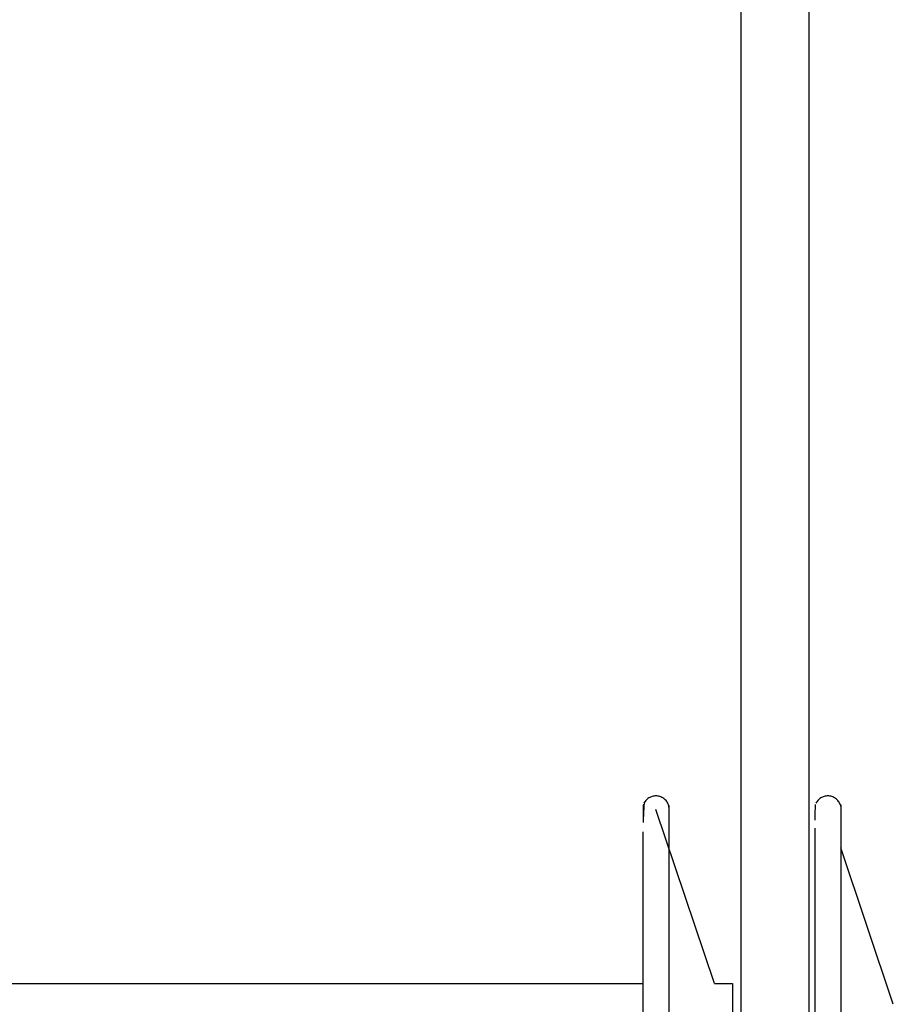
# Paper-space layout '_Inferior' of a CAD drawing. Header units: inches. Extents: x -0.5 to 3.7, y -6.4 to 5.4.
# Tile 4 of 4: x 1.6 to 2.9, y 0.3 to 1.8. Entities that reach past the tile are written whole.
import ezdxf

# ---------------------------------------------------------------- set-up
doc = ezdxf.new("R2010")
doc.units = ezdxf.units.IN
doc.header["$MEASUREMENT"] = 0

psp = doc.layouts.new('_Inferior')

# ---------------------------------------------------------------- linework, layer by layer
at = {"color": 7, "linetype": 'Continuous', "lineweight": 25}
for p, q in [((2.6559, 5.3686), (2.6559, -6.4414)), ((2.7559, 5.3686), (2.7559, -6.4414)), ((2.6168, 0.3494), (2.5306, 0.6053)), ((2.8799, 0.3189), (2.8025, 0.5488)), ((0.6749, 0.3494), (2.512, 0.3494)), ((2.6168, 0.3494), (2.6434, 0.3494))]:
    psp.add_line(p, q, dxfattribs=at)
for points, knots in [([(2.5496, 0.6104), (2.549, 0.6122), (2.5477, 0.6159), (2.5436, 0.6205), (2.5383, 0.6238), (2.5324, 0.6252), (2.5267, 0.6249), (2.5214, 0.623), (2.5165, 0.6196), (2.5143, 0.6162), (2.5132, 0.6145)], [0, 0, 0, 0, 0.120755, 0.249944, 0.382144, 0.511119, 0.631505, 0.745585, 0.869303, 1, 1, 1, 1]), ([(2.8025, 0.6104), (2.8019, 0.6122), (2.8005, 0.6159), (2.7965, 0.6205), (2.7912, 0.6238), (2.7853, 0.6252), (2.7795, 0.6249), (2.7742, 0.623), (2.7694, 0.6196), (2.7672, 0.6162), (2.7661, 0.6145)], [0, 0, 0, 0, 0.120714, 0.249939, 0.382203, 0.511211, 0.631551, 0.745523, 0.869236, 1, 1, 1, 1]), ([(2.5124, 0.6125), (2.5122, 0.6104), (2.5119, 0.6078), (2.5118, 0.5962), (2.5118, 0.5941)], [0, 0, 0, 0, 0.821698, 1, 1, 1, 1]), ([(2.5147, 0.6167), (2.514, 0.615), (2.5127, 0.612), (2.5122, 0.5935), (2.512, 0.5858)], [0, 0, 0, 0, 0.579421, 1, 1, 1, 1]), ([(2.5496, 0.6083), (2.5496, 0.609), (2.5496, 0.6161), (2.5496, 0.5878), (2.5496, 0.5211), (2.5496, 0.4093), (2.5496, 0.2624), (2.5496, 0.0844), (2.5496, -0.1173), (2.5496, -0.3352), (2.5496, -0.5607), (2.5496, -0.7855), (2.5496, -1.0001), (2.5496, -1.1992), (2.5496, -1.3092), (2.5496, -1.3643)], [0, 0, 0, 0, 0.008948, 0.091535, 0.174123, 0.256711, 0.339298, 0.421886, 0.504474, 0.587062, 0.669649, 0.752237, 0.834825, 0.917412, 1, 1, 1, 1]), ([(2.7652, 0.6125), (2.765, 0.6104), (2.7646, 0.607), (2.7645, 0.5943), (2.7644, 0.5894)], [0, 0, 0, 0, 0.615184, 1, 1, 1, 1]), ([(2.8025, 0.6099), (2.8025, 0.6101), (2.8025, 0.6173), (2.8025, 0.5912), (2.8025, 0.5285), (2.8025, 0.4197), (2.8025, 0.2756), (2.8025, 0.0999), (2.8025, -0.1002), (2.8025, -0.3171), (2.8025, -0.5424), (2.8025, -0.7674), (2.8025, -0.9836), (2.8025, -1.1826), (2.8025, -1.3569), (2.8025, -1.4989), (2.8025, -1.607), (2.8025, -1.6439), (2.8025, -1.6624)], [0, 0, 0, 0, 0.0015839, 0.068145, 0.1347061, 0.2012671, 0.2678282, 0.3343893, 0.4009503, 0.4675114, 0.5340725, 0.6006336, 0.6671946, 0.7337557, 0.8003168, 0.8668779, 0.9334389, 1, 1, 1, 1]), ([(2.512, -1.3561), (2.512, -1.0662), (2.512, -0.6331), (2.512, 0.1735), (2.512, 0.4819), (2.512, 0.5723)], [0, 0, 0, 0, 0.5, 0.5, 1, 1, 1, 1]), ([(2.7648, -1.6512), (2.7648, -1.6329), (2.7648, -1.5964), (2.7648, -1.4893), (2.7648, -1.3488), (2.7648, -1.1762), (2.7648, -0.9792), (2.7648, -0.7651), (2.7648, -0.5423), (2.7648, -0.3193), (2.7648, -0.1046), (2.7648, 0.0936), (2.7648, 0.2673), (2.7648, 0.4113), (2.7648, 0.5142), (2.7648, 0.5695), (2.7648, 0.5772), (2.7648, 0.5778)], [0, 0, 0, 0, 0.071052, 0.142104, 0.213156, 0.284208, 0.35526, 0.426312, 0.497364, 0.568416, 0.639468, 0.71052, 0.781573, 0.852625, 0.923677, 0.994729, 1, 1, 1, 1]), ([(2.6434, 0.3494), (2.6434, 0.3494), (2.6434, 0.2561), (2.6434, -0.0762), (2.6434, -0.3015), (2.6434, -0.7714), (2.6434, -0.9967), (2.6434, -1.3289), (2.6434, -1.4222), (2.6434, -1.4222)], [0, 0, 0, 0, 0.25, 0.25, 0.5, 0.5, 0.75, 0.75, 1, 1, 1, 1])]:
    psp.add_open_spline(points, degree=3, knots=knots, dxfattribs=at)

doc.saveas('drawing.dxf')
